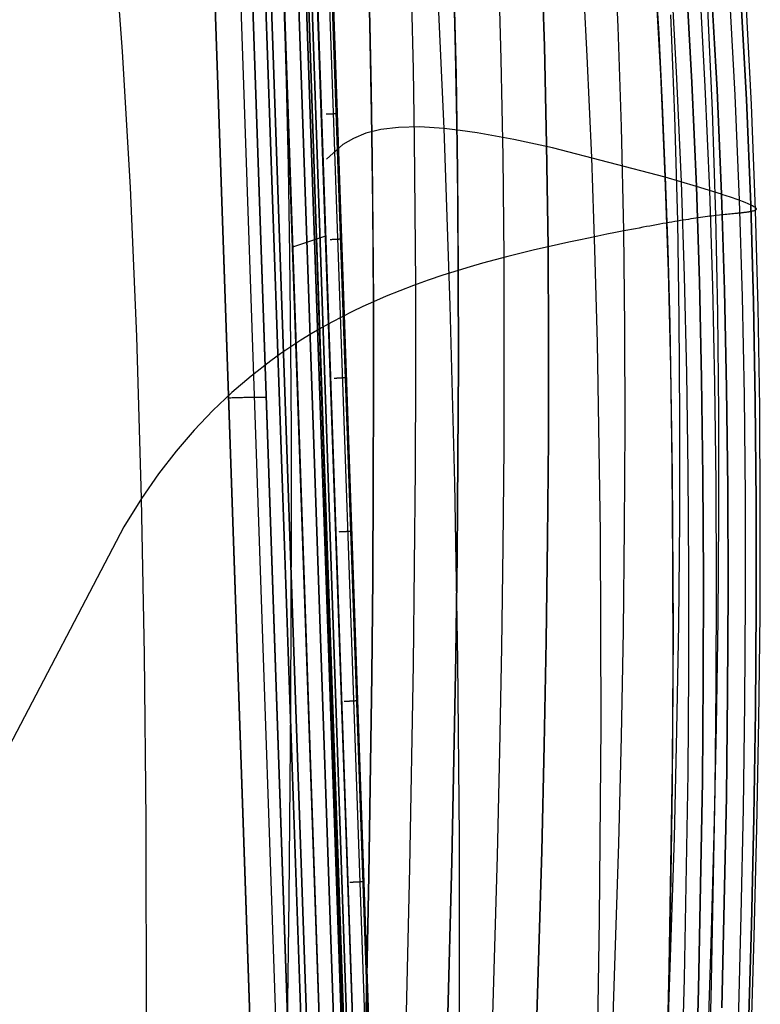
# Model space of a CAD drawing. Header units: millimetres. Extents: x -273 to 273, y -240 to 302.
# Tile 248 of 256: x 209 to 273, y 10 to 96. Entities that reach past the tile are written whole.
import ezdxf

# ---------------------------------------------------------------- set-up
doc = ezdxf.new("R2010")
doc.units = ezdxf.units.MM
doc.header["$MEASUREMENT"] = 0
doc.layers.add('IGES level 1', color=7, linetype='Continuous', true_color=0x3e413d)
doc.layers.add('IGES level 2', color=7, linetype='Continuous', true_color=0x008000)

msp = doc.modelspace()

# ---------------------------------------------------------------- linework, layer by layer
at = {"layer": 'IGES level 1'}
for p, q in [((247.446, -233.406, 382.193), (231.162, 234.594, 373.361)), ((244.293, -232.761, 431.766), (228.387, 232.216, 421.86)), ((228.387, 232.216, 421.86), (244.293, -232.761, 431.766)), ((242.113, -169.059, 430.428), (228.403, 232.216, 421.861)), ((245.421, -232.73, 431.404), (229.531, 232.247, 421.494)), ((229.531, 232.247, 421.494), (245.421, -232.73, 431.404)), ((245.935, -232.735, 430.335), (230.04, 232.241, 420.422)), ((245.936, -232.735, 430.319), (230.041, 232.241, 420.406)), ((230.041, 232.241, 420.406), (245.936, -232.735, 430.319)), ((245.947, -232.74, 429.967), (230.05, 232.26, 420.031)), ((237.653, -186.007, 423.429), (224.927, 185.61, 415.458)), ((225.98, 184.474, 413.312), (238.636, -184.812, 421.237)), ((238.636, -184.812, 421.237), (225.98, 184.474, 413.312)), ((235.322, -183.829, 424.11), (222.719, 183.454, 416.239)), ((222.719, 183.454, 416.239), (235.322, -183.829, 424.11)), ((239.757, -180.294, 379.026), (227.167, 182.147, 371.042)), ((227.167, 182.147, 371.042), (239.757, -180.294, 379.026)), ((227.668, 182.14, 369.962), (240.218, -180.3, 377.99)), ((240.198, -180.301, 378.01), (227.668, 182.14, 369.962)), ((241.295, -180.272, 377.572), (228.788, 182.17, 369.586)), ((241.304, -180.272, 377.572), (228.797, 182.171, 369.587)), ((228.797, 182.171, 369.587), (241.304, -180.272, 377.572)), ((243.503, -180.27, 377.644), (230.905, 182.149, 369.772)), ((233.393, 172.718, 371.554), (245.243, -168.351, 378.96)), ((232.051, 172.433, 370.055), (243.788, -168.175, 377.41)), ((243.883, -170.512, 377.46), (232.073, 171.137, 370.081)), ((245.322, -170.622, 378.988), (233.533, 168.664, 371.671)), ((245.049, -172.502, 377.974), (233.224, 168.317, 370.71)), ((235.427, 88.089, 372.01), (235.38, 88.087, 371.99)), ((235.474, 88.091, 372.031), (235.427, 88.089, 372.01)), ((235.519, 88.093, 372.053), (235.474, 88.091, 372.031)), ((235.564, 88.095, 372.077), (235.519, 88.093, 372.053)), ((235.608, 88.097, 372.103), (235.564, 88.095, 372.077)), ((235.651, 88.099, 372.13), (235.608, 88.097, 372.103)), ((235.694, 88.102, 372.159), (235.651, 88.099, 372.13)), ((235.735, 88.104, 372.189), (235.694, 88.102, 372.159)), ((235.775, 88.106, 372.22), (235.735, 88.104, 372.189)), ((235.814, 88.108, 372.253), (235.775, 88.106, 372.22)), ((235.852, 88.11, 372.287), (235.814, 88.108, 372.253)), ((235.889, 88.112, 372.322), (235.852, 88.11, 372.287)), ((235.925, 88.114, 372.359), (235.889, 88.112, 372.322)), ((235.959, 88.116, 372.396), (235.925, 88.114, 372.359)), ((235.992, 88.118, 372.435), (235.959, 88.116, 372.396)), ((236.023, 88.12, 372.475), (235.992, 88.118, 372.435)), ((236.054, 88.122, 372.516), (236.023, 88.12, 372.475)), ((236.083, 88.124, 372.558), (236.054, 88.122, 372.516)), ((236.11, 88.126, 372.601), (236.083, 88.124, 372.558)), ((236.136, 88.127, 372.645), (236.11, 88.126, 372.601)), ((236.16, 88.129, 372.69), (236.136, 88.127, 372.645)), ((236.183, 88.131, 372.736), (236.16, 88.129, 372.69)), ((236.205, 88.133, 372.782), (236.183, 88.131, 372.736)), ((236.224, 88.135, 372.829), (236.205, 88.133, 372.782)), ((236.242, 88.136, 372.877), (236.224, 88.135, 372.829)), ((236.259, 88.138, 372.925), (236.242, 88.136, 372.877)), ((236.274, 88.139, 372.974), (236.259, 88.138, 372.925)), ((236.287, 88.141, 373.023), (236.274, 88.139, 372.974)), ((236.298, 88.142, 373.073), (236.287, 88.141, 373.023)), ((236.308, 88.144, 373.123), (236.298, 88.142, 373.073)), ((236.316, 88.145, 373.173), (236.308, 88.144, 373.123)), ((236.323, 88.147, 373.224), (236.316, 88.145, 373.173)), ((236.327, 88.148, 373.275), (236.323, 88.147, 373.224)), ((236.33, 88.149, 373.326), (236.327, 88.148, 373.275)), ((236.331, 88.15, 373.377), (236.33, 88.149, 373.326)), ((236.331, 88.151, 373.428), (236.331, 88.15, 373.377)), ((235.308, 77.471, 372.121), (232.444, 76.506, 371.934)), ((235.754, 77.145, 372.226), (235.706, 77.143, 372.208)), ((235.801, 77.147, 372.245), (235.754, 77.145, 372.226)), ((235.848, 77.15, 372.266), (235.801, 77.147, 372.245)), ((235.894, 77.152, 372.288), (235.848, 77.15, 372.266)), ((235.939, 77.154, 372.312), (235.894, 77.152, 372.288)), ((235.984, 77.156, 372.338), (235.939, 77.154, 372.312)), ((236.027, 77.158, 372.365), (235.984, 77.156, 372.338)), ((236.07, 77.16, 372.393), (236.027, 77.158, 372.365)), ((236.111, 77.162, 372.423), (236.07, 77.16, 372.393)), ((236.152, 77.164, 372.455), (236.111, 77.162, 372.423)), ((236.191, 77.166, 372.488), (236.152, 77.164, 372.455)), ((236.229, 77.168, 372.522), (236.191, 77.166, 372.488)), ((236.266, 77.17, 372.557), (236.229, 77.168, 372.522)), ((236.302, 77.172, 372.593), (236.266, 77.17, 372.557)), ((236.336, 77.174, 372.631), (236.302, 77.172, 372.593)), ((236.37, 77.176, 372.67), (236.336, 77.174, 372.631)), ((236.401, 77.178, 372.71), (236.37, 77.176, 372.67)), ((236.432, 77.18, 372.751), (236.401, 77.178, 372.71)), ((236.461, 77.182, 372.794), (236.432, 77.18, 372.751)), ((236.489, 77.184, 372.837), (236.461, 77.182, 372.794)), ((236.515, 77.186, 372.881), (236.489, 77.184, 372.837)), ((236.539, 77.188, 372.926), (236.515, 77.186, 372.881)), ((236.562, 77.19, 372.971), (236.539, 77.188, 372.926)), ((236.584, 77.191, 373.018), (236.562, 77.19, 372.971)), ((236.604, 77.193, 373.065), (236.584, 77.191, 373.018)), ((236.622, 77.195, 373.113), (236.604, 77.193, 373.065)), ((236.639, 77.196, 373.161), (236.622, 77.195, 373.113)), ((236.653, 77.198, 373.21), (236.639, 77.196, 373.161)), ((236.667, 77.2, 373.26), (236.653, 77.198, 373.21)), ((236.678, 77.201, 373.309), (236.667, 77.2, 373.26)), ((236.688, 77.203, 373.36), (236.678, 77.201, 373.309)), ((236.696, 77.204, 373.41), (236.688, 77.203, 373.36)), ((236.703, 77.205, 373.461), (236.696, 77.204, 373.41)), ((236.707, 77.206, 373.512), (236.703, 77.205, 373.461)), ((236.71, 77.208, 373.563), (236.707, 77.206, 373.512)), ((236.711, 77.209, 373.614), (236.71, 77.208, 373.563)), ((236.711, 77.21, 373.666), (236.711, 77.209, 373.614)), ((236.12, 65.046, 372.469), (236.071, 65.044, 372.453)), ((236.168, 65.048, 372.486), (236.12, 65.046, 372.469)), ((236.216, 65.05, 372.505), (236.168, 65.048, 372.486)), ((236.263, 65.052, 372.526), (236.216, 65.05, 372.505)), ((236.309, 65.054, 372.548), (236.263, 65.052, 372.526)), ((236.355, 65.056, 372.572), (236.309, 65.054, 372.548)), ((236.399, 65.058, 372.598), (236.355, 65.056, 372.572)), ((236.443, 65.06, 372.625), (236.399, 65.058, 372.598)), ((236.486, 65.062, 372.653), (236.443, 65.06, 372.625)), ((236.528, 65.065, 372.683), (236.486, 65.062, 372.653)), ((236.568, 65.067, 372.715), (236.528, 65.065, 372.683)), ((236.608, 65.069, 372.747), (236.568, 65.067, 372.715)), ((236.646, 65.071, 372.781), (236.608, 65.069, 372.747)), ((236.683, 65.073, 372.817), (236.646, 65.071, 372.781)), ((236.72, 65.075, 372.853), (236.683, 65.073, 372.817)), ((236.754, 65.077, 372.891), (236.72, 65.075, 372.853)), ((236.788, 65.079, 372.93), (236.754, 65.077, 372.891)), ((236.82, 65.081, 372.97), (236.788, 65.079, 372.93)), ((236.85, 65.083, 373.011), (236.82, 65.081, 372.97)), ((236.88, 65.085, 373.054), (236.85, 65.083, 373.011)), ((236.907, 65.087, 373.097), (236.88, 65.085, 373.054)), ((236.934, 65.089, 373.141), (236.907, 65.087, 373.097)), ((236.958, 65.09, 373.186), (236.934, 65.089, 373.141)), ((236.982, 65.092, 373.232), (236.958, 65.09, 373.186)), ((237.003, 65.094, 373.278), (236.982, 65.092, 373.232)), ((237.023, 65.096, 373.326), (237.003, 65.094, 373.278)), ((237.042, 65.097, 373.374), (237.023, 65.096, 373.326)), ((237.058, 65.099, 373.422), (237.042, 65.097, 373.374)), ((237.073, 65.101, 373.471), (237.058, 65.099, 373.422)), ((237.087, 65.102, 373.521), (237.073, 65.101, 373.471)), ((237.098, 65.104, 373.571), (237.087, 65.102, 373.521)), ((237.108, 65.105, 373.622), (237.098, 65.104, 373.571)), ((237.117, 65.106, 373.672), (237.108, 65.105, 373.622)), ((237.123, 65.108, 373.723), (237.117, 65.106, 373.672)), ((237.128, 65.109, 373.774), (237.123, 65.108, 373.723)), ((237.131, 65.11, 373.826), (237.128, 65.109, 373.774)), ((237.131, 65.113, 373.929), (237.132, 65.111, 373.877)), ((237.132, 65.111, 373.877), (237.131, 65.11, 373.826)), ((226.839, 63.355, 418.835), (226.943, 63.359, 418.843)), ((226.943, 63.359, 418.843), (227.048, 63.363, 418.848)), ((227.048, 63.363, 418.848), (227.152, 63.367, 418.849)), ((227.152, 63.367, 418.849), (227.257, 63.37, 418.846)), ((227.257, 63.37, 418.846), (227.362, 63.373, 418.84)), ((227.362, 63.373, 418.84), (227.466, 63.377, 418.83)), ((227.466, 63.377, 418.83), (227.569, 63.38, 418.816)), ((227.569, 63.38, 418.816), (227.673, 63.383, 418.799)), ((227.673, 63.383, 418.799), (227.775, 63.386, 418.778)), ((227.775, 63.386, 418.778), (227.877, 63.389, 418.754)), ((227.877, 63.389, 418.754), (227.978, 63.392, 418.726)), ((227.978, 63.392, 418.726), (228.078, 63.395, 418.695)), ((228.078, 63.395, 418.695), (228.176, 63.398, 418.66)), ((228.176, 63.398, 418.66), (228.274, 63.4, 418.622)), ((228.274, 63.4, 418.622), (228.37, 63.402, 418.58)), ((228.37, 63.402, 418.58), (228.464, 63.405, 418.535)), ((228.464, 63.405, 418.535), (228.557, 63.407, 418.487)), ((228.557, 63.407, 418.487), (228.649, 63.409, 418.435)), ((228.649, 63.409, 418.435), (228.738, 63.411, 418.381)), ((228.738, 63.411, 418.381), (228.825, 63.413, 418.323)), ((228.825, 63.413, 418.323), (228.91, 63.414, 418.263)), ((228.91, 63.414, 418.263), (228.994, 63.416, 418.199)), ((228.994, 63.416, 418.199), (229.074, 63.417, 418.132)), ((229.074, 63.417, 418.132), (229.153, 63.418, 418.063)), ((229.153, 63.418, 418.063), (229.229, 63.419, 417.991)), ((229.229, 63.419, 417.991), (229.303, 63.42, 417.917)), ((229.303, 63.42, 417.917), (229.373, 63.421, 417.84)), ((229.373, 63.421, 417.84), (229.441, 63.422, 417.76)), ((229.441, 63.422, 417.76), (229.507, 63.422, 417.678)), ((229.507, 63.422, 417.678), (229.569, 63.422, 417.594)), ((229.569, 63.422, 417.594), (229.629, 63.423, 417.508)), ((229.629, 63.423, 417.508), (229.685, 63.423, 417.42)), ((229.685, 63.423, 417.42), (229.738, 63.422, 417.33)), ((229.738, 63.422, 417.33), (229.788, 63.422, 417.238)), ((229.788, 63.422, 417.238), (229.835, 63.422, 417.144)), ((229.835, 63.422, 417.144), (229.879, 63.421, 417.049)), ((229.879, 63.421, 417.049), (229.919, 63.421, 416.952)), ((229.919, 63.421, 416.952), (229.956, 63.42, 416.854)), ((229.956, 63.42, 416.854), (229.989, 63.419, 416.755)), ((229.989, 63.419, 416.755), (230.019, 63.418, 416.655)), ((230.019, 63.418, 416.655), (230.046, 63.416, 416.553)), ((230.046, 63.416, 416.553), (230.068, 63.415, 416.451)), ((230.068, 63.415, 416.451), (230.088, 63.413, 416.348)), ((230.088, 63.413, 416.348), (230.103, 63.412, 416.245)), ((230.103, 63.412, 416.245), (230.115, 63.41, 416.141)), ((230.115, 63.41, 416.141), (230.124, 63.408, 416.037)), ((230.124, 63.408, 416.037), (230.129, 63.406, 415.932)), ((236.531, 51.648, 372.742), (236.481, 51.646, 372.728)), ((236.58, 51.65, 372.757), (236.531, 51.648, 372.742)), ((236.629, 51.652, 372.775), (236.58, 51.65, 372.757)), ((236.677, 51.654, 372.794), (236.629, 51.652, 372.775)), ((236.724, 51.656, 372.814), (236.677, 51.654, 372.794)), ((236.77, 51.659, 372.837), (236.724, 51.656, 372.814)), ((236.816, 51.661, 372.861), (236.77, 51.659, 372.837)), ((236.861, 51.663, 372.886), (236.816, 51.661, 372.861)), ((236.905, 51.665, 372.913), (236.861, 51.663, 372.886)), ((236.948, 51.667, 372.941), (236.905, 51.665, 372.913)), ((236.989, 51.669, 372.971), (236.948, 51.667, 372.941)), ((237.03, 51.671, 373.003), (236.989, 51.669, 372.971)), ((237.07, 51.673, 373.035), (237.03, 51.671, 373.003)), ((237.109, 51.675, 373.069), (237.07, 51.673, 373.035)), ((237.146, 51.677, 373.105), (237.109, 51.675, 373.069)), ((237.183, 51.679, 373.141), (237.146, 51.677, 373.105)), ((237.217, 51.681, 373.179), (237.183, 51.679, 373.141)), ((237.251, 51.683, 373.218), (237.217, 51.681, 373.179)), ((237.283, 51.685, 373.258), (237.251, 51.683, 373.218)), ((237.314, 51.687, 373.3), (237.283, 51.685, 373.258)), ((237.344, 51.689, 373.342), (237.314, 51.687, 373.3)), ((237.372, 51.691, 373.385), (237.344, 51.689, 373.342)), ((237.398, 51.693, 373.43), (237.372, 51.691, 373.385)), ((237.423, 51.695, 373.475), (237.398, 51.693, 373.43)), ((237.446, 51.697, 373.521), (237.423, 51.695, 373.475)), ((237.468, 51.699, 373.567), (237.446, 51.697, 373.521)), ((237.488, 51.7, 373.615), (237.468, 51.699, 373.567)), ((237.507, 51.702, 373.663), (237.488, 51.7, 373.615)), ((237.523, 51.704, 373.712), (237.507, 51.702, 373.663)), ((237.539, 51.705, 373.761), (237.523, 51.704, 373.712)), ((237.552, 51.707, 373.811), (237.539, 51.705, 373.761)), ((237.564, 51.708, 373.861), (237.552, 51.707, 373.811)), ((237.574, 51.71, 373.911), (237.564, 51.708, 373.861)), ((237.582, 51.711, 373.962), (237.574, 51.71, 373.911)), ((237.588, 51.712, 374.014), (237.582, 51.711, 373.962)), ((237.593, 51.714, 374.065), (237.588, 51.712, 374.014)), ((237.596, 51.715, 374.116), (237.593, 51.714, 374.065)), ((237.597, 51.716, 374.168), (237.596, 51.715, 374.116)), ((237.597, 51.717, 374.219), (237.597, 51.716, 374.168)), ((236.991, 36.855, 373.047), (236.941, 36.853, 373.035)), ((237.041, 36.857, 373.061), (236.991, 36.855, 373.047)), ((237.09, 36.859, 373.077), (237.041, 36.857, 373.061)), ((237.139, 36.861, 373.094), (237.09, 36.859, 373.077)), ((237.187, 36.863, 373.113), (237.139, 36.861, 373.094)), ((237.234, 36.865, 373.133), (237.187, 36.863, 373.113)), ((237.281, 36.867, 373.156), (237.234, 36.865, 373.133)), ((237.327, 36.869, 373.179), (237.281, 36.867, 373.156)), ((237.372, 36.871, 373.205), (237.327, 36.869, 373.179)), ((237.416, 36.873, 373.232), (237.372, 36.871, 373.205)), ((237.459, 36.875, 373.26), (237.416, 36.873, 373.232)), ((237.501, 36.878, 373.29), (237.459, 36.875, 373.26)), ((237.542, 36.88, 373.321), (237.501, 36.878, 373.29)), ((237.582, 36.882, 373.354), (237.542, 36.88, 373.321)), ((237.621, 36.884, 373.388), (237.582, 36.882, 373.354)), ((237.658, 36.886, 373.424), (237.621, 36.884, 373.388)), ((237.695, 36.888, 373.46), (237.658, 36.886, 373.424)), ((237.73, 36.89, 373.498), (237.695, 36.888, 373.46)), ((237.764, 36.892, 373.537), (237.73, 36.89, 373.498)), ((237.796, 36.894, 373.577), (237.764, 36.892, 373.537)), ((237.827, 36.896, 373.619), (237.796, 36.894, 373.577)), ((237.857, 36.898, 373.661), (237.827, 36.896, 373.619)), ((237.885, 36.9, 373.705), (237.857, 36.898, 373.661)), ((237.911, 36.902, 373.749), (237.885, 36.9, 373.705)), ((237.936, 36.904, 373.794), (237.911, 36.902, 373.749)), ((237.96, 36.905, 373.84), (237.936, 36.904, 373.794)), ((237.981, 36.907, 373.887), (237.96, 36.905, 373.84)), ((238.002, 36.909, 373.934), (237.981, 36.907, 373.887)), ((238.02, 36.911, 373.983), (238.002, 36.909, 373.934)), ((238.037, 36.912, 374.031), (238.02, 36.911, 373.983)), ((238.052, 36.914, 374.081), (238.037, 36.912, 374.031)), ((238.066, 36.915, 374.131), (238.052, 36.914, 374.081)), ((238.078, 36.917, 374.181), (238.066, 36.915, 374.131)), ((238.088, 36.918, 374.232), (238.078, 36.917, 374.181)), ((238.096, 36.92, 374.283), (238.088, 36.918, 374.232)), ((238.102, 36.921, 374.334), (238.096, 36.92, 374.283)), ((238.107, 36.922, 374.385), (238.102, 36.921, 374.334)), ((238.11, 36.924, 374.437), (238.107, 36.922, 374.385)), ((238.111, 36.925, 374.489), (238.11, 36.924, 374.437)), ((238.111, 36.926, 374.54), (238.111, 36.925, 374.489)), ((237.489, 21.072, 373.377), (237.439, 21.07, 373.366)), ((237.539, 21.074, 373.389), (237.489, 21.072, 373.377)), ((237.589, 21.076, 373.403), (237.539, 21.074, 373.389)), ((237.638, 21.078, 373.418), (237.589, 21.076, 373.403)), ((237.687, 21.08, 373.436), (237.638, 21.078, 373.418)), ((237.735, 21.083, 373.454), (237.687, 21.08, 373.436)), ((237.782, 21.085, 373.475), (237.735, 21.083, 373.454)), ((237.829, 21.087, 373.497), (237.782, 21.085, 373.475)), ((237.875, 21.089, 373.521), (237.829, 21.087, 373.497)), ((237.92, 21.091, 373.547), (237.875, 21.089, 373.521)), ((237.964, 21.093, 373.573), (237.92, 21.091, 373.547)), ((238.007, 21.095, 373.602), (237.964, 21.093, 373.573)), ((238.049, 21.097, 373.632), (238.007, 21.095, 373.602)), ((238.09, 21.099, 373.663), (238.049, 21.097, 373.632)), ((238.13, 21.102, 373.696), (238.09, 21.099, 373.663)), ((238.169, 21.104, 373.73), (238.13, 21.102, 373.696)), ((238.207, 21.106, 373.765), (238.169, 21.104, 373.73)), ((238.243, 21.108, 373.802), (238.207, 21.106, 373.765)), ((238.278, 21.11, 373.84), (238.243, 21.108, 373.802)), ((238.312, 21.112, 373.879), (238.278, 21.11, 373.84)), ((238.344, 21.114, 373.919), (238.312, 21.112, 373.879)), ((238.375, 21.116, 373.961), (238.344, 21.114, 373.919)), ((238.405, 21.118, 374.003), (238.375, 21.116, 373.961)), ((238.433, 21.12, 374.046), (238.405, 21.118, 374.003)), ((238.46, 21.122, 374.091), (238.433, 21.12, 374.046)), ((238.485, 21.123, 374.136), (238.46, 21.122, 374.091)), ((238.508, 21.125, 374.182), (238.485, 21.123, 374.136)), ((238.53, 21.127, 374.229), (238.508, 21.125, 374.182)), ((238.55, 21.129, 374.276), (238.53, 21.127, 374.229)), ((238.569, 21.13, 374.324), (238.55, 21.129, 374.276)), ((238.585, 21.132, 374.373), (238.569, 21.13, 374.324)), ((238.601, 21.134, 374.423), (238.585, 21.132, 374.373)), ((238.614, 21.135, 374.473), (238.601, 21.134, 374.423)), ((238.626, 21.137, 374.523), (238.614, 21.135, 374.473)), ((238.636, 21.138, 374.574), (238.626, 21.137, 374.523)), ((238.644, 21.139, 374.625), (238.636, 21.138, 374.574)), ((238.651, 21.141, 374.676), (238.644, 21.139, 374.625)), ((238.655, 21.142, 374.727), (238.651, 21.141, 374.676)), ((238.658, 21.143, 374.779), (238.655, 21.142, 374.727)), ((238.66, 21.144, 374.831), (238.658, 21.143, 374.779)), ((238.659, 21.146, 374.882), (238.66, 21.144, 374.831))]:
    msp.add_line(p, q, dxfattribs=at)
at = {"layer": 'IGES level 2', "color": 31, "true_color": 0xfabe47}
for p, q in [((244.941, -232.771, 431.829), (229.084, 231.124, 421.952)), ((229.084, 231.124, 421.952), (244.941, -232.771, 431.829)), ((244.612, -227.289, 451.676), (229.687, 222.742, 442.153)), ((229.688, 222.721, 442.154), (244.581, -226.169, 451.654)), ((230.534, 198.173, 432.664), (244.613, -229.718, 441.739)), ((260.862, 95.732, 649.796), (260.487, 104.166, 653.9)), ((239.178, 95.922, 636.729), (238.979, 103.337, 640.155)), ((245.666, 86.846, 532.907), (244.881, 103.936, 536.585)), ((254.415, 94.047, 647.138), (254.143, 102.318, 651.103)), ((254.143, 102.318, 651.103), (254.415, 94.047, 647.138)), ((239.033, 101.513, 639.289), (239.178, 95.922, 636.729)), ((258.154, 93.17, 583.76), (257.687, 101.857, 586.605)), ((250.649, 92.896, 644.741), (250.427, 101.056, 648.588)), ((264.041, 101.182, 608.207), (264.392, 95.11, 605.911)), ((264.574, 91.591, 604.636), (264.091, 100.373, 607.894)), ((265.988, 91.215, 609.236), (265.502, 100.02, 612.584)), ((267.29, 90.859, 613.544), (266.803, 99.684, 616.976)), ((266.803, 99.684, 616.976), (267.29, 90.859, 613.544)), ((217.596, 93.576, 597.135), (217.187, 99.123, 599.063)), ((246.524, 99.534, 645.244), (246.705, 91.506, 641.551)), ((246.665, 93.543, 642.461), (246.524, 99.534, 645.244)), ((268.463, 90.529, 617.538), (267.975, 99.372, 621.047)), ((269.49, 90.231, 621.197), (269.001, 99.091, 624.774)), ((269.001, 99.091, 624.774), (269.49, 90.231, 621.197)), ((231.901, 90.948, 625.024), (231.691, 98.021, 627.956)), ((271.067, 89.747, 627.476), (270.58, 98.633, 631.167)), ((272.05, 89.389, 632.486), (271.569, 98.293, 636.263)), ((271.569, 98.293, 636.263), (272.05, 89.389, 632.486)), ((242.983, 91.989, 638.725), (242.858, 97.875, 641.376)), ((269.093, 88.451, 645.031), (268.694, 97.333, 648.972)), ((272.496, 88.951, 639.353), (272.034, 97.869, 643.234)), ((265.8, 87.928, 646.171), (265.448, 96.765, 650.123)), ((239.178, 95.922, 636.729), (239.296, 90.153, 634.23)), ((239.33, 88.19, 633.412), (239.178, 95.922, 636.729)), ((261.15, 86.982, 645.876), (260.862, 95.732, 649.796)), ((264.392, 95.11, 605.911), (264.701, 88.935, 603.701)), ((254.615, 85.455, 643.345), (254.415, 94.047, 647.138)), ((254.415, 94.047, 647.138), (254.615, 85.455, 643.345)), ((218.299, 81.696, 593.314), (217.596, 93.576, 597.135)), ((246.775, 87.371, 639.76), (246.665, 93.543, 642.461)), ((250.806, 84.414, 641.056), (250.649, 92.896, 644.741)), ((258.546, 84.326, 581.065), (258.154, 93.17, 583.76)), ((243.079, 85.921, 636.148), (242.983, 91.989, 638.725)), ((246.705, 91.506, 641.551), (246.83, 83.154, 638.007)), ((264.968, 82.597, 601.56), (264.574, 91.591, 604.636)), ((266.381, 82.187, 606.077), (265.988, 91.215, 609.236)), ((232.069, 83.56, 622.168), (231.901, 90.948, 625.024)), ((267.683, 81.8, 610.308), (267.29, 90.859, 613.544)), ((267.29, 90.859, 613.544), (267.683, 81.8, 610.308)), ((268.854, 81.44, 614.231), (268.463, 90.529, 617.538)), ((269.879, 81.116, 617.826), (269.49, 90.231, 621.197)), ((269.49, 90.231, 621.197), (269.879, 81.116, 617.826)), ((239.296, 90.153, 634.23), (239.388, 84.202, 631.798)), ((271.45, 80.589, 623.998), (271.067, 89.747, 627.476)), ((272.426, 80.2, 628.927), (272.05, 89.389, 632.486)), ((272.05, 89.389, 632.486), (272.426, 80.2, 628.927)), ((264.701, 88.935, 603.701), (264.965, 82.658, 601.581)), ((272.851, 79.732, 635.691), (272.496, 88.951, 639.353)), ((239.435, 80.131, 630.214), (239.33, 88.19, 633.412)), ((266.053, 78.773, 642.426), (265.8, 87.928, 646.171)), ((269.387, 79.255, 641.303), (269.093, 88.451, 645.031)), ((241.686, 86.945, 511.027), (240.137, 86.755, 500.065)), ((243.517, 86.982, 521.975), (241.686, 86.945, 511.027)), ((245.666, 86.846, 532.907), (243.517, 86.982, 521.975)), ((247.053, 86.684, 539.173), (245.666, 86.846, 532.907)), ((246.204, 71.422, 529.926), (245.666, 86.846, 532.907)), ((246.852, 81.015, 637.146), (246.775, 87.371, 639.76)), ((261.347, 77.91, 642.156), (261.15, 86.982, 645.876)), ((237.744, 85.989, 478.107), (236.83, 85.453, 467.114)), ((238.835, 86.43, 489.091), (237.744, 85.989, 478.107)), ((240.137, 86.755, 500.065), (238.835, 86.43, 489.091)), ((243.146, 79.669, 633.65), (243.079, 85.921, 636.148)), ((248.538, 86.465, 545.412), (247.053, 86.684, 539.173)), ((251.737, 85.883, 557.721), (248.538, 86.465, 545.412)), ((236.83, 85.453, 467.114), (235.386, 84.171, 445.109)), ((255.119, 85.152, 569.663), (251.737, 85.883, 557.721)), ((254.74, 76.535, 639.737), (254.615, 85.455, 643.345)), ((254.615, 85.455, 643.345), (254.74, 76.535, 639.737)), ((264.968, 82.597, 601.56), (255.119, 85.152, 569.663)), ((239.388, 84.202, 631.798), (239.454, 78.065, 629.435)), ((250.896, 75.602, 637.546), (250.806, 84.414, 641.056)), ((258.829, 76.29, 578.793), (258.546, 84.326, 581.065)), ((232.197, 75.85, 619.397), (232.069, 83.56, 622.168)), ((246.83, 83.154, 638.007), (246.896, 74.471, 634.625)), ((264.965, 82.658, 601.581), (265.185, 76.285, 599.555)), ((265.242, 74.379, 598.973), (264.968, 82.597, 601.56)), ((267.683, 81.8, 610.308), (264.968, 82.597, 601.56)), ((218.853, 68.716, 589.564), (218.299, 81.696, 593.314)), ((266.652, 73.928, 603.422), (266.381, 82.187, 606.077)), ((267.95, 73.501, 607.589), (267.683, 81.8, 610.308)), ((269.879, 81.116, 617.826), (267.683, 81.8, 610.308)), ((267.683, 81.8, 610.308), (267.95, 73.501, 607.589)), ((246.896, 74.471, 634.625), (246.852, 81.015, 637.146)), ((269.118, 73.105, 611.454), (268.854, 81.44, 614.231)), ((270.139, 72.749, 614.995), (269.879, 81.116, 617.826)), ((269.879, 81.116, 617.826), (270.627, 80.876, 620.574)), ((269.879, 81.116, 617.826), (270.139, 72.749, 614.995)), ((270.627, 80.876, 620.574), (271.301, 80.643, 623.341)), ((239.494, 71.739, 627.146), (239.435, 80.131, 630.214)), ((271.301, 80.643, 623.341), (271.901, 80.418, 626.126)), ((271.702, 72.168, 621.078), (271.45, 80.589, 623.998)), ((271.901, 80.418, 626.126), (272.426, 80.2, 628.927)), ((272.669, 71.74, 625.938), (272.426, 80.2, 628.927)), ((272.426, 80.2, 628.927), (272.585, 80.122, 629.983)), ((272.426, 80.2, 628.927), (272.669, 71.74, 625.938)), ((272.585, 80.122, 629.983), (272.711, 80.05, 630.975)), ((272.711, 80.05, 630.975), (272.806, 79.984, 631.903)), ((272.806, 79.984, 631.903), (272.872, 79.924, 632.771)), ((272.872, 79.924, 632.771), (272.908, 79.869, 633.582)), ((243.184, 73.227, 631.237), (243.146, 79.669, 633.65)), ((267.848, 79.053, 641.989), (267.64, 79.023, 642.06)), ((268.053, 79.083, 641.915), (267.848, 79.053, 641.989)), ((268.254, 79.111, 641.837), (268.053, 79.083, 641.915)), ((268.451, 79.137, 641.756), (268.254, 79.111, 641.837)), ((268.644, 79.163, 641.671), (268.451, 79.137, 641.756)), ((268.835, 79.188, 641.583), (268.644, 79.163, 641.671)), ((269.022, 79.211, 641.492), (268.835, 79.188, 641.583)), ((269.206, 79.233, 641.399), (269.022, 79.211, 641.492)), ((269.387, 79.255, 641.303), (269.206, 79.233, 641.399)), ((269.714, 79.291, 641.118), (269.387, 79.255, 641.303)), ((269.559, 70.76, 638.157), (269.387, 79.255, 641.303)), ((269.874, 79.309, 641.022), (269.714, 79.291, 641.118)), ((270.031, 79.325, 640.924), (269.874, 79.309, 641.022)), ((270.186, 79.341, 640.821), (270.031, 79.325, 640.924)), ((270.338, 79.357, 640.716), (270.186, 79.341, 640.821)), ((270.486, 79.372, 640.606), (270.338, 79.357, 640.716)), ((270.632, 79.386, 640.492), (270.486, 79.372, 640.606)), ((270.774, 79.4, 640.374), (270.632, 79.386, 640.492)), ((270.912, 79.414, 640.251), (270.774, 79.4, 640.374)), ((271.048, 79.427, 640.122), (270.912, 79.414, 640.251)), ((271.114, 79.433, 640.056), (271.048, 79.427, 640.122)), ((271.179, 79.44, 639.988), (271.114, 79.433, 640.056)), ((271.244, 79.446, 639.919), (271.179, 79.44, 639.988)), ((271.307, 79.453, 639.849), (271.244, 79.446, 639.919)), ((271.369, 79.459, 639.777), (271.307, 79.453, 639.849)), ((271.431, 79.466, 639.703), (271.369, 79.459, 639.777)), ((271.491, 79.472, 639.628), (271.431, 79.466, 639.703)), ((271.551, 79.478, 639.551), (271.491, 79.472, 639.628)), ((271.609, 79.484, 639.473), (271.551, 79.478, 639.551)), ((271.666, 79.491, 639.393), (271.609, 79.484, 639.473)), ((271.723, 79.497, 639.311), (271.666, 79.491, 639.393)), ((271.778, 79.503, 639.227), (271.723, 79.497, 639.311)), ((271.832, 79.51, 639.142), (271.778, 79.503, 639.227)), ((271.885, 79.516, 639.054), (271.832, 79.51, 639.142)), ((271.937, 79.522, 638.965), (271.885, 79.516, 639.054)), ((271.987, 79.529, 638.874), (271.937, 79.522, 638.965)), ((272.037, 79.535, 638.78), (271.987, 79.529, 638.874)), ((272.085, 79.542, 638.685), (272.037, 79.535, 638.78)), ((272.132, 79.548, 638.588), (272.085, 79.542, 638.685)), ((272.178, 79.555, 638.488), (272.132, 79.548, 638.588)), ((272.223, 79.562, 638.387), (272.178, 79.555, 638.488)), ((272.266, 79.569, 638.283), (272.223, 79.562, 638.387)), ((272.35, 79.583, 638.069), (272.266, 79.569, 638.283)), ((272.427, 79.597, 637.846), (272.35, 79.583, 638.069)), ((272.5, 79.611, 637.613), (272.427, 79.597, 637.846)), ((272.567, 79.627, 637.37), (272.5, 79.611, 637.613)), ((272.629, 79.643, 637.117), (272.567, 79.627, 637.37)), ((272.685, 79.659, 636.854), (272.629, 79.643, 637.117)), ((272.736, 79.676, 636.58), (272.685, 79.659, 636.854)), ((272.78, 79.694, 636.296), (272.736, 79.676, 636.58)), ((272.818, 79.712, 635.999), (272.78, 79.694, 636.296)), ((272.851, 79.732, 635.691), (272.818, 79.712, 635.999)), ((272.877, 79.752, 635.372), (272.851, 79.732, 635.691)), ((273.074, 71.228, 632.613), (272.851, 79.732, 635.691)), ((272.896, 79.773, 635.039), (272.877, 79.752, 635.372)), ((272.909, 79.796, 634.695), (272.896, 79.773, 635.039)), ((272.908, 79.869, 633.582), (272.915, 79.843, 633.966)), ((272.915, 79.819, 634.337), (272.909, 79.796, 634.695)), ((272.915, 79.843, 633.966), (272.915, 79.819, 634.337)), ((263.007, 78.228, 642.437), (262.69, 78.168, 642.397)), ((263.316, 78.286, 642.47), (263.007, 78.228, 642.437)), ((263.619, 78.342, 642.496), (263.316, 78.286, 642.47)), ((263.914, 78.397, 642.514), (263.619, 78.342, 642.496)), ((264.203, 78.45, 642.525), (263.914, 78.397, 642.514)), ((264.486, 78.501, 642.53), (264.203, 78.45, 642.525)), ((264.762, 78.55, 642.528), (264.486, 78.501, 642.53)), ((265.032, 78.598, 642.52), (264.762, 78.55, 642.528)), ((265.296, 78.644, 642.505), (265.032, 78.598, 642.52)), ((265.554, 78.688, 642.484), (265.296, 78.644, 642.505)), ((265.806, 78.731, 642.458), (265.554, 78.688, 642.484)), ((266.053, 78.773, 642.426), (265.806, 78.731, 642.458)), ((266.294, 78.813, 642.388), (266.053, 78.773, 642.426)), ((266.191, 70.312, 639.261), (266.053, 78.773, 642.426)), ((266.53, 78.851, 642.346), (266.294, 78.813, 642.388)), ((266.762, 78.888, 642.298), (266.53, 78.851, 642.346)), ((266.988, 78.924, 642.245), (266.762, 78.888, 642.298)), ((267.21, 78.958, 642.188), (266.988, 78.924, 642.245)), ((267.427, 78.991, 642.126), (267.21, 78.958, 642.188)), ((267.64, 79.023, 642.06), (267.427, 78.991, 642.126)), ((239.454, 78.065, 629.435), (239.494, 71.739, 627.146)), ((259.091, 77.462, 641.536), (258.274, 77.296, 641.255)), ((259.876, 77.62, 641.779), (259.091, 77.462, 641.536)), ((260.629, 77.769, 641.985), (259.876, 77.62, 641.779)), ((261.347, 77.91, 642.156), (260.629, 77.769, 641.985)), ((261.695, 77.977, 642.228), (261.347, 77.91, 642.156)), ((261.444, 69.52, 639.007), (261.347, 77.91, 642.156)), ((262.034, 78.043, 642.293), (261.695, 77.977, 642.228)), ((262.366, 78.106, 642.349), (262.034, 78.043, 642.293)), ((262.69, 78.168, 642.397), (262.366, 78.106, 642.349)), ((254.74, 76.535, 639.737), (253.548, 76.26, 639.115)), ((255.658, 76.74, 640.178), (254.74, 76.535, 639.737)), ((254.786, 68.277, 636.676), (254.74, 76.535, 639.737)), ((254.74, 76.535, 639.737), (254.786, 68.277, 636.676)), ((256.555, 76.935, 640.577), (255.658, 76.74, 640.178)), ((257.427, 77.121, 640.936), (256.555, 76.935, 640.577)), ((258.274, 77.296, 641.255), (257.427, 77.121, 640.936)), ((232.285, 67.808, 616.718), (232.197, 75.85, 619.397)), ((251.231, 75.689, 637.759), (250.108, 75.393, 637.027)), ((250.92, 67.437, 634.562), (250.896, 75.602, 637.546)), ((252.378, 75.978, 638.455), (251.231, 75.689, 637.759)), ((253.548, 76.26, 639.115), (252.378, 75.978, 638.455)), ((259.05, 68.151, 576.65), (258.829, 76.29, 578.793)), ((265.185, 76.285, 599.555), (265.36, 69.82, 597.624)), ((247.94, 74.784, 635.459), (246.896, 74.471, 634.625)), ((249.011, 75.091, 636.26), (247.94, 74.784, 635.459)), ((250.108, 75.393, 637.027), (249.011, 75.091, 636.26)), ((245.558, 74.047, 633.475), (244.26, 73.61, 632.284)), ((246.896, 74.471, 634.625), (245.558, 74.047, 633.475)), ((246.896, 74.471, 634.625), (246.906, 66.418, 631.744)), ((246.906, 66.418, 631.744), (246.896, 74.471, 634.625)), ((265.442, 66.015, 596.541), (265.242, 74.379, 598.973)), ((266.847, 65.511, 600.926), (266.652, 73.928, 603.422)), ((243.003, 73.161, 631.055), (241.789, 72.699, 629.788)), ((244.26, 73.61, 632.284), (243.003, 73.161, 631.055)), ((243.191, 65.296, 628.473), (243.184, 73.227, 631.237)), ((268.14, 65.036, 605.035), (267.95, 73.501, 607.589)), ((267.95, 73.501, 607.589), (268.14, 65.036, 605.035)), ((269.303, 64.595, 608.846), (269.118, 73.105, 611.454)), ((240.619, 72.224, 628.485), (239.494, 71.739, 627.146)), ((241.789, 72.699, 629.788), (240.619, 72.224, 628.485)), ((270.318, 64.198, 612.338), (270.139, 72.749, 614.995)), ((270.139, 72.749, 614.995), (270.318, 64.198, 612.338)), ((271.871, 63.549, 618.337), (271.702, 72.168, 621.078)), ((238.578, 71.322, 626.009), (237.666, 70.886, 624.826)), ((239.494, 71.739, 627.146), (238.578, 71.322, 626.009)), ((239.494, 71.739, 627.146), (239.508, 63.945, 624.517)), ((239.508, 63.945, 624.517), (239.494, 71.739, 627.146)), ((246.595, 55.938, 527.239), (246.204, 71.422, 529.926)), ((272.827, 63.071, 623.131), (272.669, 71.74, 625.938)), ((272.669, 71.74, 625.938), (272.827, 63.071, 623.131)), ((237.666, 70.886, 624.826), (236.757, 70.429, 623.596)), ((269.648, 62.034, 635.189), (269.559, 70.76, 638.157)), ((273.21, 62.503, 629.719), (273.074, 71.228, 632.613)), ((235.852, 69.951, 622.318), (234.953, 69.45, 620.992)), ((236.757, 70.429, 623.596), (235.852, 69.951, 622.318)), ((265.36, 69.82, 597.624), (265.584, 56.649, 594.034)), ((266.249, 61.616, 636.27), (266.191, 70.312, 639.261)), ((234.058, 68.927, 619.617), (233.168, 68.38, 618.193)), ((234.953, 69.45, 620.992), (234.058, 68.927, 619.617)), ((261.468, 60.89, 636.026), (261.444, 69.52, 639.007)), ((219.263, 54.573, 585.916), (218.853, 68.716, 589.564)), ((233.168, 68.38, 618.193), (232.285, 67.808, 616.718)), ((254.772, 59.775, 633.771), (254.786, 68.277, 636.676)), ((254.786, 68.277, 636.676), (254.772, 59.775, 633.771)), ((259.317, 51.616, 572.736), (259.05, 68.151, 576.65)), ((231.407, 67.21, 615.194), (230.536, 66.586, 613.619)), ((232.285, 67.808, 616.718), (231.407, 67.21, 615.194)), ((232.33, 60.33, 614.406), (232.285, 67.808, 616.718)), ((250.893, 59.026, 631.726), (250.92, 67.437, 634.562)), ((230.536, 66.586, 613.619), (228.816, 65.255, 610.313)), ((246.906, 66.418, 631.744), (246.872, 58.118, 628.999)), ((246.872, 58.118, 628.999), (246.906, 66.418, 631.744)), ((243.159, 57.115, 625.832), (243.191, 65.296, 628.473)), ((265.574, 57.519, 594.258), (265.442, 66.015, 596.541)), ((266.972, 56.955, 598.586), (266.847, 65.511, 600.926)), ((228.816, 65.255, 610.313), (227.127, 63.806, 606.797)), ((268.257, 56.422, 602.64), (268.14, 65.036, 605.035)), ((268.14, 65.036, 605.035), (268.257, 56.422, 602.64)), ((269.412, 55.928, 606.401), (269.303, 64.595, 608.846)), ((227.127, 63.806, 606.797), (225.473, 62.235, 603.067)), ((239.508, 63.945, 624.517), (239.486, 55.9, 621.998)), ((239.486, 55.9, 621.998), (239.508, 63.945, 624.517)), ((270.421, 55.482, 609.847), (270.318, 64.198, 612.338)), ((270.318, 64.198, 612.338), (270.421, 55.482, 609.847)), ((271.96, 54.753, 615.768), (271.871, 63.549, 618.337)), ((272.904, 54.215, 620.5), (272.827, 63.071, 623.131)), ((272.827, 63.071, 623.131), (272.904, 54.215, 620.5)), ((225.473, 62.235, 603.067), (223.856, 60.533, 599.118)), ((269.657, 53.098, 632.393), (269.648, 62.034, 635.189)), ((273.264, 53.578, 627.004), (273.21, 62.503, 629.719)), ((266.231, 52.708, 633.448), (266.249, 61.616, 636.27)), ((223.856, 60.533, 599.118), (222.28, 58.693, 594.946)), ((232.346, 52.602, 612.172), (232.33, 60.33, 614.406)), ((261.422, 52.046, 633.208), (261.468, 60.89, 636.026)), ((254.702, 51.054, 631.018), (254.772, 59.775, 633.771)), ((254.772, 59.775, 633.771), (254.702, 51.054, 631.018)), ((222.28, 58.693, 594.946), (220.748, 56.709, 590.547)), ((250.816, 50.393, 629.033), (250.893, 59.026, 631.726)), ((246.872, 58.118, 628.999), (246.795, 49.593, 626.386)), ((246.795, 49.593, 626.386), (246.872, 58.118, 628.999)), ((220.748, 56.709, 590.547), (219.263, 54.573, 585.916)), ((243.09, 48.708, 623.311), (243.159, 57.115, 625.832)), ((265.64, 48.91, 592.121), (265.574, 57.519, 594.258)), ((267.028, 48.276, 596.395), (266.972, 56.955, 598.586)), ((239.486, 55.9, 621.998), (239.431, 47.627, 619.586)), ((239.431, 47.627, 619.586), (239.486, 55.9, 621.998)), ((246.854, 40.438, 524.831), (246.595, 55.938, 527.239)), ((265.584, 56.649, 594.034), (265.649, 43.205, 590.794)), ((268.304, 47.678, 600.4), (268.257, 56.422, 602.64)), ((268.257, 56.422, 602.64), (268.304, 47.678, 600.4)), ((269.45, 47.123, 604.114), (269.412, 55.928, 606.401)), ((270.45, 46.623, 607.519), (270.421, 55.482, 609.847)), ((270.421, 55.482, 609.847), (270.45, 46.623, 607.519)), ((219.263, 54.573, 585.916), (217.707, 52.086, 580.638)), ((219.514, 40.918, 582.758), (219.263, 54.573, 585.916)), ((271.974, 45.802, 613.367), (271.96, 54.753, 615.768)), ((272.904, 45.195, 618.04), (272.904, 54.215, 620.5)), ((272.904, 54.215, 620.5), (272.904, 45.195, 618.04)), ((273.24, 44.476, 624.461), (273.264, 53.578, 627.004)), ((232.293, 36.488, 607.936), (232.346, 52.602, 612.172)), ((266.141, 43.612, 630.788), (266.231, 52.708, 633.448)), ((269.59, 43.977, 629.763), (269.657, 53.098, 632.393)), ((217.707, 52.086, 580.638), (207.034, 31.69, 539.454)), ((259.373, 34.819, 569.295), (259.317, 51.616, 572.736)), ((261.311, 43.01, 630.547), (261.422, 52.046, 633.208)), ((254.578, 42.136, 628.411), (254.702, 51.054, 631.018)), ((254.702, 51.054, 631.018), (254.578, 42.136, 628.411)), ((250.692, 41.561, 626.479), (250.816, 50.393, 629.033)), ((246.795, 49.593, 626.386), (246.678, 40.867, 623.902)), ((246.678, 40.867, 623.902), (246.795, 49.593, 626.386)), ((242.986, 40.098, 620.908), (243.09, 48.708, 623.311)), ((265.644, 40.203, 590.123), (265.64, 48.91, 592.121)), ((267.02, 39.492, 594.349), (267.028, 48.276, 596.395)), ((239.431, 47.627, 619.586), (239.344, 39.15, 617.278)), ((239.344, 39.15, 617.278), (239.431, 47.627, 619.586)), ((268.285, 38.821, 598.308), (268.304, 47.678, 600.4)), ((268.304, 47.678, 600.4), (268.285, 38.821, 598.308)), ((269.421, 38.199, 601.981), (269.45, 47.123, 604.114)), ((270.411, 37.637, 605.346), (270.45, 46.623, 607.519)), ((270.45, 46.623, 607.519), (270.411, 37.637, 605.346)), ((271.916, 36.715, 611.127), (271.974, 45.802, 613.367)), ((272.831, 36.031, 615.745), (272.904, 45.195, 618.04)), ((272.904, 45.195, 618.04), (272.831, 36.031, 615.745)), ((269.452, 34.694, 627.295), (269.59, 43.977, 629.763)), ((273.141, 35.22, 622.084), (273.24, 44.476, 624.461)), ((261.137, 33.806, 628.039), (261.311, 43.01, 630.547)), ((265.649, 43.205, 590.794), (265.57, 29.55, 587.884)), ((265.982, 34.351, 628.287), (266.141, 43.612, 630.788)), ((254.404, 33.045, 625.948), (254.578, 42.136, 628.411)), ((254.578, 42.136, 628.411), (254.404, 33.045, 625.948)), ((250.525, 32.554, 624.06), (250.692, 41.561, 626.479)), ((219.665, 26.44, 579.709), (219.514, 40.918, 582.758)), ((246.678, 40.867, 623.902), (246.334, 22.905, 619.307)), ((246.334, 22.905, 619.307), (246.678, 40.867, 623.902)), ((246.996, 24.964, 522.69), (246.854, 40.438, 524.831)), ((242.68, 22.36, 616.442), (242.986, 40.098, 620.908)), ((265.589, 31.413, 588.26), (265.644, 40.203, 590.123)), ((239.344, 39.15, 617.278), (239.084, 21.675, 612.966)), ((239.084, 21.675, 612.966), (239.344, 39.15, 617.278)), ((266.952, 30.619, 592.442), (267.02, 39.492, 594.349)), ((268.204, 29.869, 596.361), (268.285, 38.821, 598.308)), ((268.285, 38.821, 598.308), (268.204, 29.869, 596.361)), ((269.328, 29.174, 599.995), (269.421, 38.199, 601.981)), ((270.306, 28.546, 603.325), (270.411, 37.637, 605.346)), ((270.411, 37.637, 605.346), (270.306, 28.546, 603.325)), ((232.139, 19.644, 604.002), (232.293, 36.488, 607.936)), ((271.791, 27.513, 609.043), (271.916, 36.715, 611.127)), ((272.689, 26.745, 613.609), (272.831, 36.031, 615.745)), ((272.831, 36.031, 615.745), (272.689, 26.745, 613.609)), ((259.241, 17.859, 566.296), (259.373, 34.819, 569.295)), ((269.247, 25.271, 624.983), (269.452, 34.694, 627.295)), ((272.973, 25.833, 619.868), (273.141, 35.22, 622.084)), ((260.906, 24.457, 625.679), (261.137, 33.806, 628.039)), ((265.759, 24.949, 625.938), (265.982, 34.351, 628.287)), ((254.183, 23.805, 623.622), (254.404, 33.045, 625.948)), ((254.404, 33.045, 625.948), (254.183, 23.805, 623.622)), ((250.317, 23.395, 621.772), (250.525, 32.554, 624.06)), ((265.317, 13.654, 584.921), (265.589, 31.413, 588.26)), ((266.648, 12.676, 589.029), (266.952, 30.619, 592.442)), ((265.57, 29.55, 587.884), (265.36, 15.744, 585.287)), ((267.869, 11.753, 592.877), (268.204, 29.869, 596.361)), ((268.204, 29.869, 596.361), (267.869, 11.753, 592.877)), ((268.964, 10.898, 596.445), (269.328, 29.174, 599.995)), ((269.916, 10.124, 599.713), (270.306, 28.546, 603.325)), ((270.306, 28.546, 603.325), (269.916, 10.124, 599.713)), ((271.603, 18.216, 607.109), (271.791, 27.513, 609.043)), ((272.483, 17.358, 611.625), (272.689, 26.745, 613.609)), ((272.689, 26.745, 613.609), (272.483, 17.358, 611.625)), ((219.704, -4.356, 573.954), (219.665, 26.44, 579.709)), ((272.739, 16.337, 617.807), (272.973, 25.833, 619.868)), ((246.995, -5.73, 519.153), (246.996, 24.964, 522.69)), ((265.136, 5.813, 621.679), (265.759, 24.949, 625.938)), ((268.978, 15.733, 622.821), (269.247, 25.271, 624.983)), ((260.283, 5.419, 621.384), (260.906, 24.457, 625.679)), ((249.788, 4.716, 617.573), (250.317, 23.395, 621.772)), ((253.61, 4.972, 619.369), (254.183, 23.805, 623.622)), ((254.183, 23.805, 623.622), (253.61, 4.972, 619.369)), ((242.257, 4.09, 612.408), (242.68, 22.36, 616.442)), ((246.334, 22.905, 619.307), (245.857, 4.419, 615.183)), ((245.857, 4.419, 615.183), (246.334, 22.905, 619.307)), ((239.084, 21.675, 612.966), (238.72, 3.658, 609.042)), ((238.72, 3.658, 609.042), (239.084, 21.675, 612.966)), ((231.897, 2.252, 600.357), (232.139, 19.644, 604.002)), ((271.355, 8.846, 605.319), (271.603, 18.216, 607.109)), ((258.946, 0.837, 563.709), (259.241, 17.859, 566.296)), ((272.215, 7.892, 609.789), (272.483, 17.358, 611.625)), ((272.483, 17.358, 611.625), (272.215, 7.892, 609.789)), ((272.443, 6.754, 615.895), (272.739, 16.337, 617.807)), ((265.36, 15.744, 585.287), (265.031, 1.85, 582.985)), ((268.65, 6.103, 620.805), (268.978, 15.733, 622.821)), ((264.853, -4.237, 582.067), (265.317, 13.654, 584.921)), ((266.146, -5.415, 586.115), (266.648, 12.676, 589.029)), ((267.33, -6.527, 589.906), (267.869, 11.753, 592.877)), ((267.869, 11.753, 592.877), (267.33, -6.527, 589.906)), ((268.391, -7.557, 593.42), (268.964, 10.898, 596.445))]:
    msp.add_line(p, q, dxfattribs=at)

doc.saveas('drawing.dxf')
